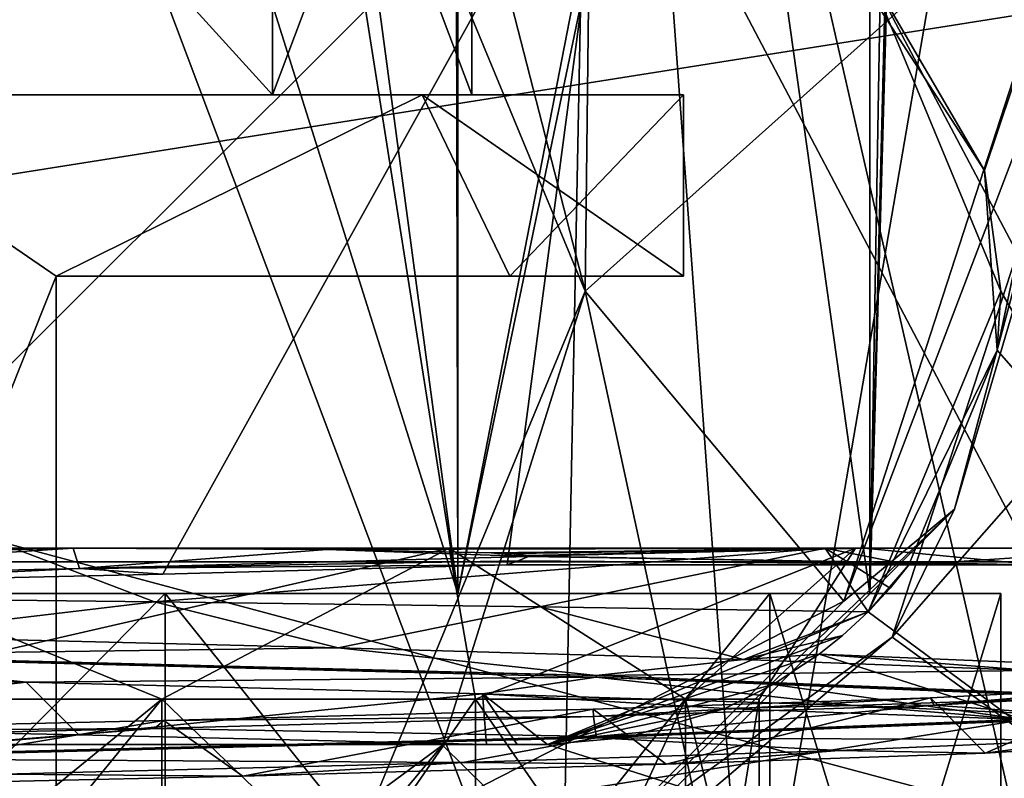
# Model space of a CAD drawing. Header units: millimetres. Extents: x -109 to 171, y -66 to 35.
# Tile 67 of 185: x 1.51 to 8.02, y -39.87 to -34.85. Entities that reach past the tile are written whole.
import ezdxf

# ---------------------------------------------------------------- set-up
doc = ezdxf.new("R2010")
doc.units = ezdxf.units.MM
doc.header["$LTSCALE"] = 65.185185
for name, color, linetype in [('1000', 7, 'CONTINUOUS'), ('1005', 7, 'CONTINUOUS'), ('1008', 7, 'CONTINUOUS'), ('1014', 7, 'CONTINUOUS'), ('1025', 7, 'CONTINUOUS'), ('1035', 7, 'CONTINUOUS'), ('1072', 7, 'CONTINUOUS'), ('1075', 7, 'CONTINUOUS'), ('1077', 7, 'CONTINUOUS'), ('1080', 7, 'CONTINUOUS'), ('1081', 7, 'CONTINUOUS'), ('1088', 7, 'CONTINUOUS'), ('1089', 7, 'CONTINUOUS'), ('1090', 7, 'CONTINUOUS'), ('1091', 7, 'CONTINUOUS'), ('1092', 7, 'CONTINUOUS'), ('1095', 7, 'CONTINUOUS'), ('1141', 7, 'CONTINUOUS'), ('1144', 7, 'CONTINUOUS'), ('1153', 7, 'CONTINUOUS'), ('1160', 7, 'CONTINUOUS'), ('1162', 7, 'CONTINUOUS'), ('1194', 7, 'CONTINUOUS'), ('1195', 7, 'CONTINUOUS'), ('1196', 7, 'CONTINUOUS'), ('1200', 7, 'CONTINUOUS'), ('1201', 7, 'CONTINUOUS'), ('1204', 7, 'CONTINUOUS'), ('1205', 7, 'CONTINUOUS'), ('954', 7, 'CONTINUOUS'), ('968', 7, 'CONTINUOUS'), ('977', 7, 'CONTINUOUS'), ('982', 7, 'CONTINUOUS'), ('983', 7, 'CONTINUOUS'), ('984', 7, 'CONTINUOUS'), ('986', 7, 'CONTINUOUS'), ('997', 7, 'CONTINUOUS')]:
    doc.layers.add(name, color=color, linetype=linetype)

msp = doc.modelspace()

# ---------------------------------------------------------------- linework, layer by layer
at = {"layer": '1000', "color": 7, "linetype": 'CONTINUOUS', "true_color": 0xe0f2ff}
for points in [[(-14.741, -38.441, 108.5), (15.5, -33.65, 108.5), (-15.5, -33.65, 108.5), (-14.741, -38.441, 108.5)], [(14.741, -38.441, 108.5), (15.5, -33.65, 108.5), (-14.741, -38.441, 108.5), (14.741, -38.441, 108.5)], [(-12.5389, -42.7619, 108.5), (14.741, -38.441, 108.5), (-14.741, -38.441, 108.5), (-12.5389, -42.7619, 108.5)], [(12.5388, -42.7619, 108.5), (14.741, -38.441, 108.5), (-12.5389, -42.7619, 108.5), (12.5388, -42.7619, 108.5)]]:
    msp.add_3dface(points, dxfattribs=at)
at = {"layer": '1005', "color": 7, "linetype": 'CONTINUOUS', "true_color": 0xe0f2ff}
for points in [[(13.35, -33.65, 43), (10.801, -41.4961, 43), (7.1213, -34.5287, 43), (13.35, -33.65, 43)], [(7.1213, -34.5287, 43), (10.801, -41.4961, 43), (8, -36.65, 43), (7.1213, -34.5287, 43)], [(8, -36.65, 43), (10.801, -41.4961, 43), (7.1213, -38.7713, 43), (8, -36.65, 43)], [(10.801, -41.4961, 43), (5, -39.65, 43), (7.1213, -38.7713, 43), (10.801, -41.4961, 43)], [(10.801, -41.4961, 43), (-10.801, -41.4961, 43), (-5, -39.65, 43), (10.801, -41.4961, 43)], [(5, -39.65, 43), (10.801, -41.4961, 43), (-5, -39.65, 43), (5, -39.65, 43)]]:
    msp.add_3dface(points, dxfattribs=at)
at = {"layer": '1008', "color": 7, "linetype": 'CONTINUOUS', "true_color": 0xe0f2ff}
for points in [[(10.5191, -39.7232, 23.6464), (10.1127, -40.9973, 23.5), (6.0732, -44.1691, 23.6464), (10.5191, -39.7232, 23.6464)], [(9.7082, -40.7034, 24), (10.5191, -39.7232, 23.6464), (6.0732, -44.1691, 23.6464), (9.7082, -40.7034, 24)]]:
    msp.add_3dface(points, dxfattribs=at)
at = {"layer": '1014', "color": 7, "linetype": 'CONTINUOUS', "true_color": 0xe0f2ff}
for points in [[(0, -24.65, 85), (0, -38.65, 85), (4.4084, -38.65, 86.4324), (0, -24.65, 85)], [(0, -24.65, 85), (4.4084, -38.65, 86.4324), (2.75, -28.15, 85.5224), (0, -24.65, 85)], [(0, -24.65, 100), (4.4084, -24.65, 98.5676), (0, -38.65, 100), (0, -24.65, 100)], [(0, -38.65, 100), (4.4084, -24.65, 98.5676), (4.4084, -38.65, 98.5676), (0, -38.65, 100)], [(4.4084, -24.65, 98.5676), (7.1329, -24.65, 94.8176), (4.4084, -38.65, 98.5676), (4.4084, -24.65, 98.5676)], [(4.4084, -38.65, 98.5676), (7.1329, -24.65, 94.8176), (7.1329, -38.65, 94.8176), (4.4084, -38.65, 98.5676)], [(7.1329, -38.65, 94.8176), (7.1329, -24.65, 94.8176), (7.3485, -26.1139, 94), (7.1329, -38.65, 94.8176)], [(7.3485, -30.1861, 94), (7.1329, -38.65, 94.8176), (7.3485, -26.1139, 94), (7.3485, -30.1861, 94)], [(2.75, -28.15, 85.5224), (4.4084, -38.65, 86.4324), (3.2039, -29.6634, 85.7188), (2.75, -28.15, 85.5224)], [(3.2039, -29.6634, 85.7188), (4.4084, -38.65, 86.4324), (4.391, -30.6665, 86.4198), (3.2039, -29.6634, 85.7188)], [(6.0341, -30.8476, 88.0459), (7.1329, -38.65, 90.1824), (7.3725, -30.164, 91.1231), (6.0341, -30.8476, 88.0459)], [(7.1329, -38.65, 90.1824), (7.1329, -38.65, 94.8176), (7.3725, -30.164, 91.1231), (7.1329, -38.65, 90.1824)], [(7.1329, -38.65, 94.8176), (7.3485, -30.1861, 94), (7.3725, -30.164, 91.1231), (7.1329, -38.65, 94.8176)], [(4.391, -30.6665, 86.4198), (4.4084, -38.65, 86.4324), (6.0341, -30.8476, 88.0459), (4.391, -30.6665, 86.4198)], [(4.4084, -38.65, 86.4324), (7.1329, -38.65, 90.1824), (6.0341, -30.8476, 88.0459), (4.4084, -38.65, 86.4324)]]:
    msp.add_3dface(points, dxfattribs=at)
at = {"layer": '1025', "linetype": 'CONTINUOUS'}
for points in [[(2.4554, -38.5216, 65.4182), (0, -38.5773, 65.75), (5.437, -33.15, 63.9834), (2.4554, -38.5216, 65.4182)], [(5.437, -33.15, 63.9834), (0, -38.5773, 65.75), (0, -33.15, 65.75), (5.437, -33.15, 63.9834)], [(4.7349, -38.4617, 64.4463), (2.4554, -38.5216, 65.4182), (5.437, -33.15, 63.9834), (4.7349, -38.4617, 64.4463)], [(8.2305, -38.4617, 60.7215), (4.7349, -38.4617, 64.4463), (5.437, -33.15, 63.9834), (8.2305, -38.4617, 60.7215)], [(8.7973, -33.15, 59.3584), (8.2305, -38.4617, 60.7215), (5.437, -33.15, 63.9834), (8.7973, -33.15, 59.3584)], [(6.9175, -34.3428, 50.3591), (7.8916, -35.8509, 51.6745), (8.7973, -33.15, 53.6416), (6.9175, -34.3428, 50.3591)], [(7.8916, -35.8509, 51.6745), (7.9745, -37.0404, 51.8128), (8.7973, -33.15, 53.6416), (7.8916, -35.8509, 51.6745)], [(7.9745, -37.0404, 51.8128), (9.2161, -38.4617, 55.7093), (8.7973, -33.15, 53.6416), (7.9745, -37.0404, 51.8128)], [(7.3912, -38.4617, 50.9382), (9.2161, -38.4617, 55.7093), (7.9745, -37.0404, 51.8128), (7.3912, -38.4617, 50.9382)]]:
    msp.add_3dface(points, dxfattribs=at)
at = {"layer": '1035', "linetype": 'CONTINUOUS'}
for points in [[(6.4936, -39.2518, 49.9124), (8.1481, -39.4833, 52.1214), (6.7972, -39.0521, 50.2262), (6.4936, -39.2518, 49.9124)], [(6.7972, -39.0521, 50.2262), (8.1481, -39.4833, 52.1214), (8.5043, -39.1217, 52.8615), (6.7972, -39.0521, 50.2262)], [(6.1732, -39.4111, 49.6113), (8.1481, -39.4833, 52.1214), (6.4936, -39.2518, 49.9124), (6.1732, -39.4111, 49.6113)], [(8.895, -39.2719, 59.0381), (7.8955, -39.7071, 61.319), (7.5335, -39.3418, 61.8674), (8.895, -39.2719, 59.0381)], [(9.0638, -39.6347, 58.3465), (7.8955, -39.7071, 61.319), (8.895, -39.2719, 59.0381), (9.0638, -39.6347, 58.3465)], [(7.5335, -39.3418, 61.8674), (5.7859, -39.7807, 63.717), (5.3038, -39.4156, 64.0784), (7.5335, -39.3418, 61.8674)], [(7.8955, -39.7071, 61.319), (5.7859, -39.7807, 63.717), (7.5335, -39.3418, 61.8674), (7.8955, -39.7071, 61.319)], [(5.3038, -39.4156, 64.0784), (2.9863, -39.8584, 65.2547), (2.4629, -39.4917, 65.4161), (5.3038, -39.4156, 64.0784)], [(5.7859, -39.7807, 63.717), (2.9863, -39.8584, 65.2547), (5.3038, -39.4156, 64.0784), (5.7859, -39.7807, 63.717)], [(2.4629, -39.4917, 65.4161), (-0.1692, -39.9309, 65.7485), (-0.6616, -39.5619, 65.7263), (2.4629, -39.4917, 65.4161)], [(2.9863, -39.8584, 65.2547), (-0.1692, -39.9309, 65.7485), (2.4629, -39.4917, 65.4161), (2.9863, -39.8584, 65.2547)]]:
    msp.add_3dface(points, dxfattribs=at)
at = {"layer": '1072', "color": 7, "linetype": 'CONTINUOUS', "true_color": 0xe0f2ff}
for points in [[(5, -39.65, 43), (-5, -39.65, 43), (4.5975, -39.65, 47.8302), (5, -39.65, 43)], [(4.5975, -39.65, 47.8302), (-5, -39.65, 43), (1.1232, -39.65, 46.6706), (4.5975, -39.65, 47.8302)], [(4.7996, -39.65, 47.9523), (5, -39.65, 43), (4.5975, -39.65, 47.8302), (4.7996, -39.65, 47.9523)], [(5, -39.65, 48.0802), (5, -39.65, 43), (4.7996, -39.65, 47.9523), (5, -39.65, 48.0802)]]:
    msp.add_3dface(points, dxfattribs=at)
at = {"layer": '1075', "color": 7, "linetype": 'CONTINUOUS', "true_color": 0xe0f2ff}
for points in [[(7.1213, -34.5287, 43), (7.8916, -35.8509, 51.6745), (6.9175, -34.3428, 50.3591), (7.1213, -34.5287, 43)], [(7.1213, -34.5287, 43), (8, -36.65, 43), (7.8916, -35.8509, 51.6745), (7.1213, -34.5287, 43)], [(8, -36.65, 43), (7.9745, -37.0404, 51.8128), (7.8916, -35.8509, 51.6745), (8, -36.65, 43)], [(8, -36.65, 43), (7.1213, -38.7713, 43), (7.9745, -37.0404, 51.8128), (8, -36.65, 43)], [(7.1213, -38.7713, 43), (7.3912, -38.4617, 50.9382), (7.9745, -37.0404, 51.8128), (7.1213, -38.7713, 43)], [(7.3912, -38.4617, 50.9382), (7.1213, -38.7713, 43), (7.2662, -38.6158, 50.3541), (7.3912, -38.4617, 50.9382)], [(7.2662, -38.6158, 50.3541), (7.1213, -38.7713, 43), (7.1217, -38.771, 49.7887), (7.2662, -38.6158, 50.3541)], [(7.1213, -38.7713, 43), (5, -39.65, 43), (6.9527, -38.9275, 50.0438), (7.1213, -38.7713, 43)], [(7.1217, -38.771, 49.7887), (7.1213, -38.7713, 43), (6.9527, -38.9275, 50.0438), (7.1217, -38.771, 49.7887)], [(5, -39.65, 43), (6.7972, -39.0521, 50.2262), (6.9527, -38.9275, 50.0438), (5, -39.65, 43)], [(5, -39.65, 43), (6.4936, -39.2518, 49.9124), (6.7972, -39.0521, 50.2262), (5, -39.65, 43)], [(5, -39.65, 43), (6.1732, -39.4111, 49.6113), (6.4936, -39.2518, 49.9124), (5, -39.65, 43)], [(6.1732, -39.4111, 49.6113), (5, -39.65, 43), (5.5275, -39.6033, 48.5638), (6.1732, -39.4111, 49.6113)], [(5, -39.65, 43), (5, -39.65, 48.0802), (5.5275, -39.6033, 48.5638), (5, -39.65, 43)]]:
    msp.add_3dface(points, dxfattribs=at)
at = {"layer": '1077', "color": 7, "linetype": 'CONTINUOUS', "true_color": 0xe0f2ff}
for points in [[(2.4009, -38.7051, 47.1312), (-0.316, -38.6744, 46.8868), (1.4677, -38.35, 47.5632), (2.4009, -38.7051, 47.1312)], [(6.8378, -38.35, 50.5616), (2.4009, -38.7051, 47.1312), (1.4677, -38.35, 47.5632), (6.8378, -38.35, 50.5616)], [(1.8634, -38.35, 65.3627), (3.5414, -38.3588, 64.8519), (7.0949, -38.35, 62.1287), (1.8634, -38.35, 65.3627)], [(4.9501, -38.7382, 48.1246), (2.4009, -38.7051, 47.1312), (6.8378, -38.35, 50.5616), (4.9501, -38.7382, 48.1246)], [(3.5414, -38.3588, 64.8519), (4.6288, -38.3806, 64.3458), (7.0949, -38.35, 62.1287), (3.5414, -38.3588, 64.8519)], [(4.6288, -38.3806, 64.3458), (4.7813, -38.3855, 64.2639), (7.0949, -38.35, 62.1287), (4.6288, -38.3806, 64.3458)], [(4.7813, -38.3855, 64.2639), (4.8702, -38.3982, 64.2344), (7.0949, -38.35, 62.1287), (4.7813, -38.3855, 64.2639)], [(4.8702, -38.3982, 64.2344), (4.8797, -38.4024, 64.237), (7.0949, -38.35, 62.1287), (4.8702, -38.3982, 64.2344)], [(4.8797, -38.4024, 64.237), (8.2305, -38.4617, 60.7215), (7.0949, -38.35, 62.1287), (4.8797, -38.4024, 64.237)], [(7.1217, -38.771, 49.7887), (4.9501, -38.7382, 48.1246), (6.8378, -38.35, 50.5616), (7.1217, -38.771, 49.7887)], [(7.3912, -38.4617, 50.9382), (7.2662, -38.6158, 50.3541), (6.8378, -38.35, 50.5616), (7.3912, -38.4617, 50.9382)], [(9.0543, -38.35, 56.2987), (7.3912, -38.4617, 50.9382), (6.8378, -38.35, 50.5616), (9.0543, -38.35, 56.2987)], [(7.2662, -38.6158, 50.3541), (7.1217, -38.771, 49.7887), (6.8378, -38.35, 50.5616), (7.2662, -38.6158, 50.3541)], [(7.0949, -38.35, 62.1287), (8.2305, -38.4617, 60.7215), (9.0543, -38.35, 56.2987), (7.0949, -38.35, 62.1287)], [(9.2161, -38.4617, 55.7093), (7.3912, -38.4617, 50.9382), (9.0543, -38.35, 56.2987), (9.2161, -38.4617, 55.7093)], [(4.8062, -38.4338, 64.3468), (8.2305, -38.4617, 60.7215), (4.876, -38.4059, 64.2464), (4.8062, -38.4338, 64.3468)], [(4.876, -38.4059, 64.2464), (8.2305, -38.4617, 60.7215), (4.8797, -38.4024, 64.237), (4.876, -38.4059, 64.2464)], [(4.7349, -38.4617, 64.4463), (8.2305, -38.4617, 60.7215), (4.8062, -38.4338, 64.3468), (4.7349, -38.4617, 64.4463)]]:
    msp.add_3dface(points, dxfattribs=at)
at = {"layer": '1080', "color": 7, "linetype": 'CONTINUOUS', "true_color": 0xe0f2ff}
for points in [[(2.4492, -39.35, 62.4128), (0, -39.35, 62.9), (4.3496, -38.35, 62.4867), (2.4492, -39.35, 62.4128)], [(4.3496, -38.35, 62.4867), (0, -39.35, 62.9), (0, -38.35, 63.9), (4.3496, -38.35, 62.4867)], [(0, -39.35, 50.1), (2.4492, -39.35, 50.5872), (0, -38.35, 49.1), (0, -39.35, 50.1)], [(0, -38.35, 49.1), (2.4492, -39.35, 50.5872), (4.3496, -38.35, 50.5133), (0, -38.35, 49.1)], [(4.5255, -39.35, 61.0255), (2.4492, -39.35, 62.4128), (4.3496, -38.35, 62.4867), (4.5255, -39.35, 61.0255)], [(2.4492, -39.35, 50.5872), (4.5255, -39.35, 51.9745), (4.3496, -38.35, 50.5133), (2.4492, -39.35, 50.5872)], [(7.0378, -38.35, 58.7868), (4.5255, -39.35, 61.0255), (4.3496, -38.35, 62.4867), (7.0378, -38.35, 58.7868)], [(4.5255, -39.35, 51.9745), (5.9128, -39.35, 54.0508), (4.3496, -38.35, 50.5133), (4.5255, -39.35, 51.9745)], [(4.3496, -38.35, 50.5133), (5.9128, -39.35, 54.0508), (7.0378, -38.35, 54.2133), (4.3496, -38.35, 50.5133)], [(5.9128, -39.35, 58.9492), (4.5255, -39.35, 61.0255), (7.0378, -38.35, 58.7868), (5.9128, -39.35, 58.9492)], [(6.4, -39.35, 56.5), (5.9128, -39.35, 58.9492), (7.0378, -38.35, 58.7868), (6.4, -39.35, 56.5)], [(5.9128, -39.35, 54.0508), (6.4, -39.35, 56.5), (7.0378, -38.35, 54.2133), (5.9128, -39.35, 54.0508)], [(7.0378, -38.35, 54.2133), (6.4, -39.35, 56.5), (7.0378, -38.35, 58.7868), (7.0378, -38.35, 54.2133)]]:
    msp.add_3dface(points, dxfattribs=at)
at = {"layer": '1081', "color": 7, "linetype": 'CONTINUOUS', "true_color": 0xe0f2ff}
for points in [[(0, -39.35, 62.9), (2.4492, -39.35, 62.4128), (0, -41.35, 62.9), (0, -39.35, 62.9)], [(0, -41.35, 62.9), (2.4492, -39.35, 62.4128), (0, -42.35, 62.9), (0, -41.35, 62.9)], [(0, -42.35, 62.9), (2.4492, -39.35, 62.4128), (2.4491, -42.35, 62.4129), (0, -42.35, 62.9)], [(2.4492, -39.35, 50.5872), (0, -39.35, 50.1), (2.4492, -41.35, 50.5872), (2.4492, -39.35, 50.5872)], [(2.4492, -41.35, 50.5872), (0, -39.35, 50.1), (0, -41.35, 50.1), (2.4492, -41.35, 50.5872)], [(2.4492, -39.35, 62.4128), (4.5255, -39.35, 61.0255), (2.4491, -42.35, 62.4129), (2.4492, -39.35, 62.4128)], [(2.4491, -42.35, 62.4129), (4.5255, -39.35, 61.0255), (4.5255, -42.35, 61.0255), (2.4491, -42.35, 62.4129)], [(4.5255, -39.35, 51.9745), (2.4492, -39.35, 50.5872), (4.5255, -41.35, 51.9745), (4.5255, -39.35, 51.9745)], [(4.5255, -41.35, 51.9745), (2.4492, -39.35, 50.5872), (2.4492, -41.35, 50.5872), (4.5255, -41.35, 51.9745)], [(4.5255, -39.35, 61.0255), (5.9128, -39.35, 58.9492), (4.5255, -42.35, 61.0255), (4.5255, -39.35, 61.0255)], [(4.5255, -42.35, 61.0255), (5.9128, -39.35, 58.9492), (5.9129, -42.35, 58.9491), (4.5255, -42.35, 61.0255)], [(5.9128, -39.35, 54.0508), (4.5255, -39.35, 51.9745), (5.9128, -41.35, 54.0508), (5.9128, -39.35, 54.0508)], [(5.9128, -41.35, 54.0508), (4.5255, -39.35, 51.9745), (4.5255, -41.35, 51.9745), (5.9128, -41.35, 54.0508)], [(5.9128, -39.35, 58.9492), (6.4, -39.35, 56.5), (5.9129, -42.35, 58.9491), (5.9128, -39.35, 58.9492)], [(6.4, -39.35, 56.5), (5.9128, -39.35, 54.0508), (6.4, -41.35, 56.5), (6.4, -39.35, 56.5)], [(6.4, -41.35, 56.5), (5.9128, -39.35, 54.0508), (5.9128, -41.35, 54.0508), (6.4, -41.35, 56.5)], [(5.9129, -42.35, 58.9491), (6.4, -39.35, 56.5), (6.4, -41.35, 56.5), (5.9129, -42.35, 58.9491)]]:
    msp.add_3dface(points, dxfattribs=at)
at = {"layer": '1088', "color": 7, "linetype": 'CONTINUOUS', "true_color": 0xe0f2ff}
for points in [[(4.8062, -38.4338, 64.3468), (4.876, -38.4059, 64.2464), (1.9045, -38.4839, 65.4528), (4.8062, -38.4338, 64.3468)], [(-1.2998, -38.5557, 65.5604), (0, -38.5773, 65.75), (1.9045, -38.4839, 65.4528), (-1.2998, -38.5557, 65.5604)], [(0, -38.5773, 65.75), (2.4554, -38.5216, 65.4182), (1.9045, -38.4839, 65.4528), (0, -38.5773, 65.75)], [(4.7349, -38.4617, 64.4463), (4.8062, -38.4338, 64.3468), (1.9045, -38.4839, 65.4528), (4.7349, -38.4617, 64.4463)], [(2.4554, -38.5216, 65.4182), (4.7349, -38.4617, 64.4463), (1.9045, -38.4839, 65.4528), (2.4554, -38.5216, 65.4182)], [(-1.6523, -39.1649, 47.4973), (1.5513, -39.2366, 47.4793), (-0.9648, -39.5259, 46.7341), (-1.6523, -39.1649, 47.4973)], [(-0.9648, -39.5259, 46.7341), (1.5513, -39.2366, 47.4793), (1.9015, -39.5855, 46.8727), (-0.9648, -39.5259, 46.7341)], [(1.5513, -39.2366, 47.4793), (4.5715, -39.3143, 48.5702), (1.9015, -39.5855, 46.8727), (1.5513, -39.2366, 47.4793)], [(4.5715, -39.3143, 48.5702), (4.5975, -39.65, 47.8302), (1.9015, -39.5855, 46.8727), (4.5715, -39.3143, 48.5702)], [(6.1732, -39.4111, 49.6113), (5, -39.65, 48.0802), (4.5715, -39.3143, 48.5702), (6.1732, -39.4111, 49.6113)], [(7.0248, -39.3919, 50.6322), (6.1732, -39.4111, 49.6113), (4.5715, -39.3143, 48.5702), (7.0248, -39.3919, 50.6322)], [(5, -39.65, 48.0802), (4.7996, -39.65, 47.9523), (4.5715, -39.3143, 48.5702), (5, -39.65, 48.0802)], [(4.7996, -39.65, 47.9523), (4.5975, -39.65, 47.8302), (4.5715, -39.3143, 48.5702), (4.7996, -39.65, 47.9523)], [(8.1481, -39.4833, 52.1214), (6.1732, -39.4111, 49.6113), (7.0248, -39.3919, 50.6322), (8.1481, -39.4833, 52.1214)], [(8.616, -39.4635, 53.4107), (8.1481, -39.4833, 52.1214), (7.0248, -39.3919, 50.6322), (8.616, -39.4635, 53.4107)], [(5, -39.65, 48.0802), (6.1732, -39.4111, 49.6113), (5.5275, -39.6033, 48.5638), (5, -39.65, 48.0802)], [(6.9306, -39.6903, 62.4788), (7.8955, -39.7071, 61.319), (8.5652, -39.6188, 59.7275), (6.9306, -39.6903, 62.4788)], [(7.8955, -39.7071, 61.319), (9.0638, -39.6347, 58.3465), (8.5652, -39.6188, 59.7275), (7.8955, -39.7071, 61.319)], [(4.4399, -39.7683, 64.5043), (5.7859, -39.7807, 63.717), (6.9306, -39.6903, 62.4788), (4.4399, -39.7683, 64.5043)], [(5.7859, -39.7807, 63.717), (7.8955, -39.7071, 61.319), (6.9306, -39.6903, 62.4788), (5.7859, -39.7807, 63.717)], [(1.4072, -39.8456, 65.5443), (2.9863, -39.8584, 65.2547), (4.4399, -39.7683, 64.5043), (1.4072, -39.8456, 65.5443)], [(2.9863, -39.8584, 65.2547), (5.7859, -39.7807, 63.717), (4.4399, -39.7683, 64.5043), (2.9863, -39.8584, 65.2547)], [(-0.1692, -39.9309, 65.7485), (2.9863, -39.8584, 65.2547), (1.4072, -39.8456, 65.5443), (-0.1692, -39.9309, 65.7485)]]:
    msp.add_3dface(points, dxfattribs=at)
at = {"layer": '1089', "color": 7, "linetype": 'CONTINUOUS', "true_color": 0xe0f2ff}
for points in [[(1.1232, -39.65, 46.6706), (-0.9648, -39.5259, 46.7341), (1.9015, -39.5855, 46.8727), (1.1232, -39.65, 46.6706)], [(4.5975, -39.65, 47.8302), (1.1232, -39.65, 46.6706), (1.9015, -39.5855, 46.8727), (4.5975, -39.65, 47.8302)]]:
    msp.add_3dface(points, dxfattribs=at)
at = {"layer": '1090', "color": 7, "linetype": 'CONTINUOUS', "true_color": 0xe0f2ff}
for points in [[(-0.316, -38.6744, 46.8868), (2.4009, -38.7051, 47.1312), (0.4908, -38.9338, 47.3599), (-0.316, -38.6744, 46.8868)], [(0.4908, -38.9338, 47.3599), (2.4009, -38.7051, 47.1312), (3.6164, -39.0092, 48.0915), (0.4908, -38.9338, 47.3599)], [(2.4009, -38.7051, 47.1312), (4.9501, -38.7382, 48.1246), (3.6164, -39.0092, 48.0915), (2.4009, -38.7051, 47.1312)], [(3.6164, -39.0092, 48.0915), (4.9501, -38.7382, 48.1246), (6.2981, -39.088, 49.8581), (3.6164, -39.0092, 48.0915)], [(4.9501, -38.7382, 48.1246), (7.1217, -38.771, 49.7887), (6.2981, -39.088, 49.8581), (4.9501, -38.7382, 48.1246)], [(7.1217, -38.771, 49.7887), (6.9527, -38.9275, 50.0438), (6.2981, -39.088, 49.8581), (7.1217, -38.771, 49.7887)], [(6.9527, -38.9275, 50.0438), (6.7972, -39.0521, 50.2262), (6.2981, -39.088, 49.8581), (6.9527, -38.9275, 50.0438)], [(6.2981, -39.088, 49.8581), (6.7972, -39.0521, 50.2262), (8.2071, -39.161, 52.4471), (6.2981, -39.088, 49.8581)], [(6.7972, -39.0521, 50.2262), (8.5043, -39.1217, 52.8615), (8.2071, -39.161, 52.4471), (6.7972, -39.0521, 50.2262)], [(8.895, -39.2719, 59.0381), (7.5335, -39.3418, 61.8674), (7.5553, -39.3883, 61.6672), (8.895, -39.2719, 59.0381)], [(8.8761, -39.3155, 58.7352), (8.895, -39.2719, 59.0381), (7.5553, -39.3883, 61.6672), (8.8761, -39.3155, 58.7352)], [(7.5335, -39.3418, 61.8674), (5.3038, -39.4156, 64.0784), (5.304, -39.4643, 63.9598), (7.5335, -39.3418, 61.8674)], [(7.5553, -39.3883, 61.6672), (7.5335, -39.3418, 61.8674), (5.304, -39.4643, 63.9598), (7.5553, -39.3883, 61.6672)], [(5.304, -39.4643, 63.9598), (2.4629, -39.4917, 65.4161), (2.402, -39.543, 65.3324), (5.304, -39.4643, 63.9598)], [(5.3038, -39.4156, 64.0784), (2.4629, -39.4917, 65.4161), (5.304, -39.4643, 63.9598), (5.3038, -39.4156, 64.0784)], [(2.4629, -39.4917, 65.4161), (-0.6616, -39.5619, 65.7263), (2.402, -39.543, 65.3324), (2.4629, -39.4917, 65.4161)], [(2.402, -39.543, 65.3324), (-0.6616, -39.5619, 65.7263), (-0.8008, -39.6156, 65.6182), (2.402, -39.543, 65.3324)]]:
    msp.add_3dface(points, dxfattribs=at)
at = {"layer": '1091', "color": 7, "linetype": 'CONTINUOUS', "true_color": 0xe0f2ff}
for points in [[(0.4908, -38.9338, 47.3599), (3.6164, -39.0092, 48.0915), (0, -39.0575, 47.4435), (0.4908, -38.9338, 47.3599)], [(0, -39.0575, 47.4435), (3.6164, -39.0092, 48.0915), (5.3222, -39.1934, 49.1723), (0, -39.0575, 47.4435)], [(3.6164, -39.0092, 48.0915), (6.2981, -39.088, 49.8581), (5.3222, -39.1934, 49.1723), (3.6164, -39.0092, 48.0915)], [(6.2981, -39.088, 49.8581), (8.2071, -39.161, 52.4471), (5.3222, -39.1934, 49.1723), (6.2981, -39.088, 49.8581)], [(5.3222, -39.1934, 49.1723), (8.2071, -39.161, 52.4471), (8.613, -39.3249, 53.7006), (5.3222, -39.1934, 49.1723)], [(8.8761, -39.3155, 58.7352), (7.5553, -39.3883, 61.6672), (8.613, -39.464, 59.2995), (8.8761, -39.3155, 58.7352)], [(7.5553, -39.3883, 61.6672), (5.304, -39.4643, 63.9598), (5.3225, -39.5964, 63.8274), (7.5553, -39.3883, 61.6672)], [(8.613, -39.464, 59.2995), (7.5553, -39.3883, 61.6672), (5.3225, -39.5964, 63.8274), (8.613, -39.464, 59.2995)], [(5.304, -39.4643, 63.9598), (2.402, -39.543, 65.3324), (5.3225, -39.5964, 63.8274), (5.304, -39.4643, 63.9598)], [(2.402, -39.543, 65.3324), (-0.8008, -39.6156, 65.6182), (0, -39.7325, 65.5565), (2.402, -39.543, 65.3324)], [(5.3225, -39.5964, 63.8274), (2.402, -39.543, 65.3324), (0, -39.7325, 65.5565), (5.3225, -39.5964, 63.8274)]]:
    msp.add_3dface(points, dxfattribs=at)
at = {"layer": '1092', "color": 7, "linetype": 'CONTINUOUS', "true_color": 0xe0f2ff}
for points in [[(-1.2998, -38.5557, 65.5604), (1.8634, -38.35, 65.3627), (-4.0367, -38.4913, 64.6071), (-1.2998, -38.5557, 65.5604)], [(1.8634, -38.35, 65.3627), (-1.2998, -38.5557, 65.5604), (1.9045, -38.4839, 65.4528), (1.8634, -38.35, 65.3627)], [(3.5414, -38.3588, 64.8519), (1.8634, -38.35, 65.3627), (1.9045, -38.4839, 65.4528), (3.5414, -38.3588, 64.8519)], [(4.876, -38.4059, 64.2464), (3.5414, -38.3588, 64.8519), (1.9045, -38.4839, 65.4528), (4.876, -38.4059, 64.2464)], [(4.876, -38.4059, 64.2464), (4.6288, -38.3806, 64.3458), (3.5414, -38.3588, 64.8519), (4.876, -38.4059, 64.2464)], [(4.876, -38.4059, 64.2464), (4.7813, -38.3855, 64.2639), (4.6288, -38.3806, 64.3458), (4.876, -38.4059, 64.2464)], [(4.876, -38.4059, 64.2464), (4.8702, -38.3982, 64.2344), (4.7813, -38.3855, 64.2639), (4.876, -38.4059, 64.2464)], [(4.876, -38.4059, 64.2464), (4.8797, -38.4024, 64.237), (4.8702, -38.3982, 64.2344), (4.876, -38.4059, 64.2464)], [(1.5513, -39.2366, 47.4793), (-1.6523, -39.1649, 47.4973), (0, -39.0675, 47.4435), (1.5513, -39.2366, 47.4793)], [(5.3225, -39.2036, 49.1726), (1.5513, -39.2366, 47.4793), (0, -39.0675, 47.4435), (5.3225, -39.2036, 49.1726)], [(4.5715, -39.3143, 48.5702), (1.5513, -39.2366, 47.4793), (5.3225, -39.2036, 49.1726), (4.5715, -39.3143, 48.5702)], [(7.0248, -39.3919, 50.6322), (4.5715, -39.3143, 48.5702), (5.3225, -39.2036, 49.1726), (7.0248, -39.3919, 50.6322)], [(8.613, -39.336, 53.7005), (7.0248, -39.3919, 50.6322), (5.3225, -39.2036, 49.1726), (8.613, -39.336, 53.7005)], [(8.616, -39.4635, 53.4107), (7.0248, -39.3919, 50.6322), (8.613, -39.336, 53.7005), (8.616, -39.4635, 53.4107)], [(5.3222, -39.6066, 63.8277), (8.5652, -39.6188, 59.7275), (8.613, -39.4751, 59.2994), (5.3222, -39.6066, 63.8277)], [(0, -39.7425, 65.5565), (4.4399, -39.7683, 64.5043), (5.3222, -39.6066, 63.8277), (0, -39.7425, 65.5565)], [(4.4399, -39.7683, 64.5043), (6.9306, -39.6903, 62.4788), (5.3222, -39.6066, 63.8277), (4.4399, -39.7683, 64.5043)], [(6.9306, -39.6903, 62.4788), (8.5652, -39.6188, 59.7275), (5.3222, -39.6066, 63.8277), (6.9306, -39.6903, 62.4788)], [(1.4072, -39.8456, 65.5443), (4.4399, -39.7683, 64.5043), (0, -39.7425, 65.5565), (1.4072, -39.8456, 65.5443)]]:
    msp.add_3dface(points, dxfattribs=at)
at = {"layer": '1095', "color": 7, "linetype": 'CONTINUOUS', "true_color": 0xe0f2ff}
for points in [[(1.4677, -38.35, 47.5632), (0, -38.35, 49.1), (4.3496, -38.35, 50.5133), (1.4677, -38.35, 47.5632)], [(1.4437, -38.35, 65.4407), (4.3496, -38.35, 62.4867), (0, -38.35, 63.9), (1.4437, -38.35, 65.4407)], [(4.3496, -38.35, 62.4867), (1.4437, -38.35, 65.4407), (1.654, -38.35, 65.4042), (4.3496, -38.35, 62.4867)], [(6.8378, -38.35, 50.5616), (1.4677, -38.35, 47.5632), (4.3496, -38.35, 50.5133), (6.8378, -38.35, 50.5616)], [(1.8634, -38.35, 65.3627), (4.3496, -38.35, 62.4867), (1.654, -38.35, 65.4042), (1.8634, -38.35, 65.3627)], [(1.8634, -38.35, 65.3627), (7.0949, -38.35, 62.1287), (4.3496, -38.35, 62.4867), (1.8634, -38.35, 65.3627)], [(7.0949, -38.35, 62.1287), (9.0543, -38.35, 56.2987), (4.3496, -38.35, 62.4867), (7.0949, -38.35, 62.1287)], [(9.0543, -38.35, 56.2987), (7.0378, -38.35, 58.7868), (4.3496, -38.35, 62.4867), (9.0543, -38.35, 56.2987)], [(6.8378, -38.35, 50.5616), (4.3496, -38.35, 50.5133), (7.0378, -38.35, 54.2133), (6.8378, -38.35, 50.5616)], [(9.0543, -38.35, 56.2987), (6.8378, -38.35, 50.5616), (7.0378, -38.35, 54.2133), (9.0543, -38.35, 56.2987)], [(9.0543, -38.35, 56.2987), (7.0378, -38.35, 54.2133), (7.0378, -38.35, 58.7868), (9.0543, -38.35, 56.2987)]]:
    msp.add_3dface(points, dxfattribs=at)
at = {"layer": '1141', "color": 7, "linetype": 'CONTINUOUS', "true_color": 0xe0f2ff}
for points in [[(2.4722, -43.65, 100.1084), (-2.4722, -43.65, 100.1084), (2.4721, -38.65, 100.1084), (2.4722, -43.65, 100.1084)], [(2.4721, -38.65, 100.1084), (-2.4722, -43.65, 100.1084), (-2.4721, -38.65, 100.1084), (2.4721, -38.65, 100.1084)], [(6.4721, -38.65, 97.2023), (2.4722, -43.65, 100.1084), (2.4721, -38.65, 100.1084), (6.4721, -38.65, 97.2023)], [(6.4721, -43.65, 97.2023), (2.4722, -43.65, 100.1084), (6.4721, -38.65, 97.2023), (6.4721, -43.65, 97.2023)], [(8, -43.65, 92.5), (6.4721, -43.65, 97.2023), (8, -38.65, 92.5), (8, -43.65, 92.5)], [(8, -38.65, 92.5), (6.4721, -43.65, 97.2023), (6.4721, -38.65, 97.2023), (8, -38.65, 92.5)]]:
    msp.add_3dface(points, dxfattribs=at)
at = {"layer": '1144', "color": 7, "linetype": 'CONTINUOUS', "true_color": 0xe0f2ff}
for points in [[(-2.4722, -43.65, 84.8916), (2.4722, -43.65, 84.8916), (-2.4721, -38.65, 84.8916), (-2.4722, -43.65, 84.8916)], [(-2.4721, -38.65, 84.8916), (2.4722, -43.65, 84.8916), (2.4721, -38.65, 84.8916), (-2.4721, -38.65, 84.8916)], [(2.4722, -43.65, 84.8916), (6.4721, -43.65, 87.7977), (2.4721, -38.65, 84.8916), (2.4722, -43.65, 84.8916)], [(2.4721, -38.65, 84.8916), (6.4721, -43.65, 87.7977), (6.4721, -38.65, 87.7977), (2.4721, -38.65, 84.8916)], [(6.4721, -43.65, 87.7977), (8, -43.65, 92.5), (6.4721, -38.65, 87.7977), (6.4721, -43.65, 87.7977)], [(8, -43.65, 92.5), (8, -38.65, 92.5), (6.4721, -38.65, 87.7977), (8, -43.65, 92.5)]]:
    msp.add_3dface(points, dxfattribs=at)
at = {"layer": '1153', "linetype": 'CONTINUOUS'}
for points in [[(0, -38.65, 85), (-2.4721, -38.65, 84.8916), (2.4721, -38.65, 84.8916), (0, -38.65, 85)], [(0, -38.65, 100), (2.4721, -38.65, 100.1084), (-2.4721, -38.65, 100.1084), (0, -38.65, 100)], [(4.4084, -38.65, 86.4324), (0, -38.65, 85), (2.4721, -38.65, 84.8916), (4.4084, -38.65, 86.4324)], [(0, -38.65, 100), (4.4084, -38.65, 98.5676), (2.4721, -38.65, 100.1084), (0, -38.65, 100)], [(4.4084, -38.65, 98.5676), (6.4721, -38.65, 97.2023), (2.4721, -38.65, 100.1084), (4.4084, -38.65, 98.5676)], [(4.4084, -38.65, 86.4324), (2.4721, -38.65, 84.8916), (6.4721, -38.65, 87.7977), (4.4084, -38.65, 86.4324)], [(4.4084, -38.65, 98.5676), (7.1329, -38.65, 94.8176), (6.4721, -38.65, 97.2023), (4.4084, -38.65, 98.5676)], [(7.1329, -38.65, 90.1824), (4.4084, -38.65, 86.4324), (6.4721, -38.65, 87.7977), (7.1329, -38.65, 90.1824)], [(7.1329, -38.65, 94.8176), (8, -38.65, 92.5), (6.4721, -38.65, 97.2023), (7.1329, -38.65, 94.8176)], [(8, -38.65, 92.5), (7.1329, -38.65, 90.1824), (6.4721, -38.65, 87.7977), (8, -38.65, 92.5)], [(7.1329, -38.65, 94.8176), (7.1329, -38.65, 90.1824), (8, -38.65, 92.5), (7.1329, -38.65, 94.8176)]]:
    msp.add_3dface(points, dxfattribs=at)
at = {"layer": '1160', "linetype": 'CONTINUOUS'}
for points in [[(-4.0367, -38.4913, 64.6071), (1.8634, -38.35, 65.3627), (1.654, -38.35, 65.4042), (-4.0367, -38.4913, 64.6071)], [(1.4437, -38.35, 65.4407), (-4.0367, -38.4913, 64.6071), (1.654, -38.35, 65.4042), (1.4437, -38.35, 65.4407)]]:
    msp.add_3dface(points, dxfattribs=at)
at = {"layer": '1162', "linetype": 'CONTINUOUS'}
for points in [[(0, -39.0575, 47.4435), (5.3222, -39.1934, 49.1723), (0, -39.0625, 47.4435), (0, -39.0575, 47.4435)], [(5.3222, -39.1934, 49.1723), (0, -39.0675, 47.4435), (0, -39.0625, 47.4435), (5.3222, -39.1934, 49.1723)], [(5.3222, -39.1934, 49.1723), (5.3225, -39.2036, 49.1726), (0, -39.0675, 47.4435), (5.3222, -39.1934, 49.1723)], [(5.3222, -39.1934, 49.1723), (8.613, -39.3249, 53.7006), (5.3225, -39.2036, 49.1726), (5.3222, -39.1934, 49.1723)], [(8.613, -39.3249, 53.7006), (8.613, -39.336, 53.7005), (5.3225, -39.2036, 49.1726), (8.613, -39.3249, 53.7006)], [(8.613, -39.464, 59.2995), (5.3225, -39.5964, 63.8274), (8.613, -39.4751, 59.2994), (8.613, -39.464, 59.2995)], [(5.3225, -39.5964, 63.8274), (5.3222, -39.6066, 63.8277), (8.613, -39.4751, 59.2994), (5.3225, -39.5964, 63.8274)], [(5.3225, -39.5964, 63.8274), (0, -39.7325, 65.5565), (5.3222, -39.6066, 63.8277), (5.3225, -39.5964, 63.8274)], [(5.3222, -39.6066, 63.8277), (0, -39.7325, 65.5565), (0, -39.7375, 65.5565), (5.3222, -39.6066, 63.8277)], [(0, -39.7425, 65.5565), (5.3222, -39.6066, 63.8277), (0, -39.7375, 65.5565), (0, -39.7425, 65.5565)]]:
    msp.add_3dface(points, dxfattribs=at)
at = {"layer": '1194', "color": 7, "linetype": 'CONTINUOUS', "true_color": 0xe0f2ff}
for points in [[(3.182, -31.85, 59.682), (0, -31.85, 61), (3.182, -35.35, 59.682), (3.182, -31.85, 59.682)], [(3.182, -35.35, 59.682), (0, -31.85, 61), (0, -35.35, 61), (3.182, -35.35, 59.682)], [(4.5, -31.85, 56.5), (3.182, -31.85, 59.682), (4.5, -35.35, 56.5), (4.5, -31.85, 56.5)], [(4.5, -35.35, 56.5), (3.182, -31.85, 59.682), (3.182, -35.35, 59.682), (4.5, -35.35, 56.5)]]:
    msp.add_3dface(points, dxfattribs=at)
at = {"layer": '1195', "color": 7, "linetype": 'CONTINUOUS', "true_color": 0xe0f2ff}
for points in [[(3.182, -35.35, 59.682), (0, -35.35, 61), (4.172, -35.35, 60.6718), (3.182, -35.35, 59.682)], [(4.172, -35.35, 60.6718), (0, -35.35, 61), (0, -35.35, 62.4), (4.172, -35.35, 60.6718)], [(4.172, -35.35, 52.3282), (0, -35.35, 50.6), (0, -35.35, 52), (4.172, -35.35, 52.3282)], [(3.182, -35.35, 53.318), (4.172, -35.35, 52.3282), (0, -35.35, 52), (3.182, -35.35, 53.318)], [(4.5, -35.35, 56.5), (3.182, -35.35, 59.682), (5.9, -35.35, 56.5), (4.5, -35.35, 56.5)], [(4.5, -35.35, 56.5), (4.172, -35.35, 52.3282), (3.182, -35.35, 53.318), (4.5, -35.35, 56.5)], [(5.9, -35.35, 56.5), (3.182, -35.35, 59.682), (4.172, -35.35, 60.6718), (5.9, -35.35, 56.5)], [(4.172, -35.35, 52.3282), (4.5, -35.35, 56.5), (5.9, -35.35, 56.5), (4.172, -35.35, 52.3282)]]:
    msp.add_3dface(points, dxfattribs=at)
at = {"layer": '1196', "color": 7, "linetype": 'CONTINUOUS', "true_color": 0xe0f2ff}
for points in [[(4.172, -35.35, 60.6718), (0, -35.35, 62.4), (1.75, -36.55, 62.1345), (4.172, -35.35, 60.6718)], [(1.75, -40.95, 62.1345), (0, -35.35, 62.4), (0, -40.95, 62.4), (1.75, -40.95, 62.1345)], [(0, -35.35, 62.4), (1.75, -40.95, 62.1345), (1.75, -36.55, 62.1345), (0, -35.35, 62.4)], [(4.7505, -36.55, 59.9989), (4.172, -35.35, 60.6718), (1.75, -36.55, 62.1345), (4.7505, -36.55, 59.9989)], [(5.9, -35.35, 56.5), (4.172, -35.35, 60.6718), (5.9, -36.55, 56.5), (5.9, -35.35, 56.5)], [(5.9, -36.55, 56.5), (4.172, -35.35, 60.6718), (4.7505, -36.55, 59.9989), (5.9, -36.55, 56.5)]]:
    msp.add_3dface(points, dxfattribs=at)
at = {"layer": '1200', "color": 7, "linetype": 'CONTINUOUS', "true_color": 0xe0f2ff}
for points in [[(0, -31.85, 52), (3.182, -31.85, 53.318), (0, -35.35, 52), (0, -31.85, 52)], [(3.182, -31.85, 53.318), (3.182, -35.35, 53.318), (0, -35.35, 52), (3.182, -31.85, 53.318)], [(3.182, -31.85, 53.318), (4.5, -31.85, 56.5), (3.182, -35.35, 53.318), (3.182, -31.85, 53.318)], [(4.5, -31.85, 56.5), (4.5, -35.35, 56.5), (3.182, -35.35, 53.318), (4.5, -31.85, 56.5)]]:
    msp.add_3dface(points, dxfattribs=at)
at = {"layer": '1201', "color": 7, "linetype": 'CONTINUOUS', "true_color": 0xe0f2ff}
for points in [[(0, -35.35, 50.6), (4.172, -35.35, 52.3282), (1.75, -36.55, 50.8655), (0, -35.35, 50.6)], [(0, -35.35, 50.6), (1.75, -36.55, 50.8655), (0, -40.95, 50.6), (0, -35.35, 50.6)], [(1.75, -36.55, 50.8655), (4.172, -35.35, 52.3282), (4.7505, -36.55, 53.0011), (1.75, -36.55, 50.8655)], [(4.172, -35.35, 52.3282), (5.9, -35.35, 56.5), (4.7505, -36.55, 53.0011), (4.172, -35.35, 52.3282)], [(5.9, -35.35, 56.5), (5.9, -36.55, 56.5), (4.7505, -36.55, 53.0011), (5.9, -35.35, 56.5)], [(1.75, -36.55, 50.8655), (1.75, -40.95, 50.8655), (0, -40.95, 50.6), (1.75, -36.55, 50.8655)]]:
    msp.add_3dface(points, dxfattribs=at)
at = {"layer": '1204', "color": 7, "linetype": 'CONTINUOUS', "true_color": 0xe0f2ff}
for points in [[(1.75, -36.55, 62.1345), (1.75, -40.95, 62.1345), (1.75, -41.2646, 61.8041), (1.75, -36.55, 62.1345)], [(1.75, -36.55, 62.1345), (1.75, -40.95, 50.8655), (1.75, -36.55, 50.8655), (1.75, -36.55, 62.1345)], [(1.75, -40.95, 50.8655), (1.75, -36.55, 62.1345), (1.75, -41.265, 51.1962), (1.75, -40.95, 50.8655)], [(1.75, -43.25, 51.4973), (1.75, -36.55, 62.1345), (1.75, -41.55, 61.5027), (1.75, -43.25, 51.4973)], [(1.75, -36.55, 62.1345), (1.75, -43.25, 51.4973), (1.75, -41.55, 51.4973), (1.75, -36.55, 62.1345)], [(1.75, -41.55, 61.5027), (1.75, -36.55, 62.1345), (1.75, -41.2646, 61.8041), (1.75, -41.55, 61.5027)], [(1.75, -41.265, 51.1962), (1.75, -36.55, 62.1345), (1.75, -41.55, 51.4973), (1.75, -41.265, 51.1962)]]:
    msp.add_3dface(points, dxfattribs=at)
at = {"layer": '1205', "color": 7, "linetype": 'CONTINUOUS', "true_color": 0xe0f2ff}
for points in [[(5.9, -36.55, 56.5), (4.7505, -36.55, 59.9989), (1.75, -36.55, 50.8655), (5.9, -36.55, 56.5)], [(5.9, -36.55, 56.5), (1.75, -36.55, 50.8655), (4.7505, -36.55, 53.0011), (5.9, -36.55, 56.5)], [(4.7505, -36.55, 59.9989), (1.75, -36.55, 62.1345), (1.75, -36.55, 50.8655), (4.7505, -36.55, 59.9989)]]:
    msp.add_3dface(points, dxfattribs=at)
at = {"layer": '954', "color": 7, "linetype": 'CONTINUOUS', "true_color": 0xe0f2ff}
for points in [[(9.6474, -40.6595, 35), (11.925, -33.65, 35), (7.2811, -38.9402, 35), (9.6474, -40.6595, 35)], [(7.2811, -38.9402, 35), (11.925, -33.65, 35), (9, -33.65, 35), (7.2811, -38.9402, 35)], [(2.7813, -42.2094, 35), (9.6474, -40.6595, 35), (7.2811, -38.9402, 35), (2.7813, -42.2094, 35)]]:
    msp.add_3dface(points, dxfattribs=at)
at = {"layer": '968', "color": 7, "linetype": 'CONTINUOUS', "true_color": 0xe0f2ff}
for points in [[(-16, -33.65, -22.5), (16, -33.65, -22.5), (13.8565, -41.6498, -22.5), (-16, -33.65, -22.5)], [(-13.8565, -41.6498, -22.5), (-16, -33.65, -22.5), (13.8565, -41.6498, -22.5), (-13.8565, -41.6498, -22.5)]]:
    msp.add_3dface(points, dxfattribs=at)
at = {"layer": '977', "color": 7, "linetype": 'CONTINUOUS', "true_color": 0xe0f2ff}
for points in [[(5.3488, -28.1399, -7.3621), (0, -28.1399, -9.1), (5.0851, -41.65, -7.5466), (5.3488, -28.1399, -7.3621)], [(5.0851, -41.65, -7.5466), (0, -28.1399, -9.1), (0, -41.65, -9.1), (5.0851, -41.65, -7.5466)], [(4.6021, -34.1236, 7.8505), (5.3488, -28.1399, 7.3621), (5.25, -36.65, 7.4329), (4.6021, -34.1236, 7.8505)], [(8.4343, -41.65, -3.4165), (5.3488, -28.1399, -7.3621), (5.0851, -41.65, -7.5466), (8.4343, -41.65, -3.4165)], [(5.25, -36.65, 7.4329), (5.3488, -28.1399, 7.3621), (6.3333, -41.65, 6.5344), (5.25, -36.65, 7.4329)], [(8.6546, -28.1399, -2.8121), (5.3488, -28.1399, -7.3621), (8.4343, -41.65, -3.4165), (8.6546, -28.1399, -2.8121)], [(5.3488, -28.1399, 7.3621), (8.6546, -28.1399, 2.8121), (6.3333, -41.65, 6.5344), (5.3488, -28.1399, 7.3621)], [(6.3333, -41.65, 6.5344), (8.6546, -28.1399, 2.8121), (8.9038, -41.65, 1.8796), (6.3333, -41.65, 6.5344)], [(4.3063, -39.6531, 8.0166), (5.25, -36.65, 7.4329), (6.3333, -41.65, 6.5344), (4.3063, -39.6531, 8.0166)], [(1.6008, -41.65, 8.9581), (4.3063, -39.6531, 8.0166), (6.3333, -41.65, 6.5344), (1.6008, -41.65, 8.9581)]]:
    msp.add_3dface(points, dxfattribs=at)
at = {"layer": '982', "color": 7, "linetype": 'CONTINUOUS', "true_color": 0xe0f2ff}
for points in [[(4.6021, -34.1236, 7.8505), (5.25, -36.65, 7.4329), (3.7123, -32.9377, 21), (4.6021, -34.1236, 7.8505)], [(3.7123, -32.9377, 21), (5.25, -36.65, 7.4329), (5.25, -36.65, 21), (3.7123, -32.9377, 21)]]:
    msp.add_3dface(points, dxfattribs=at)
at = {"layer": '983', "color": 7, "linetype": 'CONTINUOUS', "true_color": 0xe0f2ff}
for points in [[(5.25, -36.65, 21), (4.3063, -39.6531, 8.0166), (3.7123, -40.3623, 21), (5.25, -36.65, 21)], [(5.25, -36.65, 7.4329), (4.3063, -39.6531, 8.0166), (5.25, -36.65, 21), (5.25, -36.65, 7.4329)], [(4.3063, -39.6531, 8.0166), (1.6008, -41.65, 8.9581), (3.7123, -40.3623, 21), (4.3063, -39.6531, 8.0166)]]:
    msp.add_3dface(points, dxfattribs=at)
at = {"layer": '984', "color": 7, "linetype": 'CONTINUOUS', "true_color": 0xe0f2ff}
for points in [[(3.7123, -32.9377, 21), (5.25, -36.65, 21), (8.6, -33.65, 21), (3.7123, -32.9377, 21)], [(8.6, -33.65, 21), (5.25, -36.65, 21), (6.9607, -38.7006, 21), (8.6, -33.65, 21)], [(5.25, -36.65, 21), (3.7123, -40.3623, 21), (6.9607, -38.7006, 21), (5.25, -36.65, 21)], [(6.9607, -38.7006, 21), (3.7123, -40.3623, 21), (5.0578, -40.6055, 21), (6.9607, -38.7006, 21)]]:
    msp.add_3dface(points, dxfattribs=at)
at = {"layer": '986', "color": 7, "linetype": 'CONTINUOUS', "true_color": 0xe0f2ff}
for points in [[(7.2811, -38.9402, 35), (9, -33.65, 35), (7.2812, -38.9401, 21.4), (7.2811, -38.9402, 35)], [(9, -33.65, 35), (9, -33.65, 21.4), (7.2812, -38.9401, 21.4), (9, -33.65, 35)], [(2.7812, -42.2095, 21.4), (7.2811, -38.9402, 35), (7.2812, -38.9401, 21.4), (2.7812, -42.2095, 21.4)], [(2.7813, -42.2094, 35), (7.2811, -38.9402, 35), (2.7812, -42.2095, 21.4), (2.7813, -42.2094, 35)]]:
    msp.add_3dface(points, dxfattribs=at)
at = {"layer": '997', "color": 7, "linetype": 'CONTINUOUS', "true_color": 0xe0f2ff}
for points in [[(8.6, -33.65, 21), (6.9607, -38.7006, 21), (8.8828, -33.65, 21.1172), (8.6, -33.65, 21)], [(8.8828, -33.65, 21.1172), (6.9607, -38.7006, 21), (7.6928, -38.0914, 21.1172), (8.8828, -33.65, 21.1172)], [(7.2812, -38.9401, 21.4), (9, -33.65, 21.4), (7.6928, -38.0914, 21.1172), (7.2812, -38.9401, 21.4)], [(9, -33.65, 21.4), (8.8828, -33.65, 21.1172), (7.6928, -38.0914, 21.1172), (9, -33.65, 21.4)], [(7.6928, -38.0914, 21.1172), (5.0578, -40.6055, 21), (4.4414, -41.3428, 21.1172), (7.6928, -38.0914, 21.1172)], [(7.2812, -38.9401, 21.4), (7.6928, -38.0914, 21.1172), (4.4414, -41.3428, 21.1172), (7.2812, -38.9401, 21.4)], [(6.9607, -38.7006, 21), (5.0578, -40.6055, 21), (7.6928, -38.0914, 21.1172), (6.9607, -38.7006, 21)], [(2.7812, -42.2095, 21.4), (7.2812, -38.9401, 21.4), (4.4414, -41.3428, 21.1172), (2.7812, -42.2095, 21.4)]]:
    msp.add_3dface(points, dxfattribs=at)

doc.saveas('drawing.dxf')
